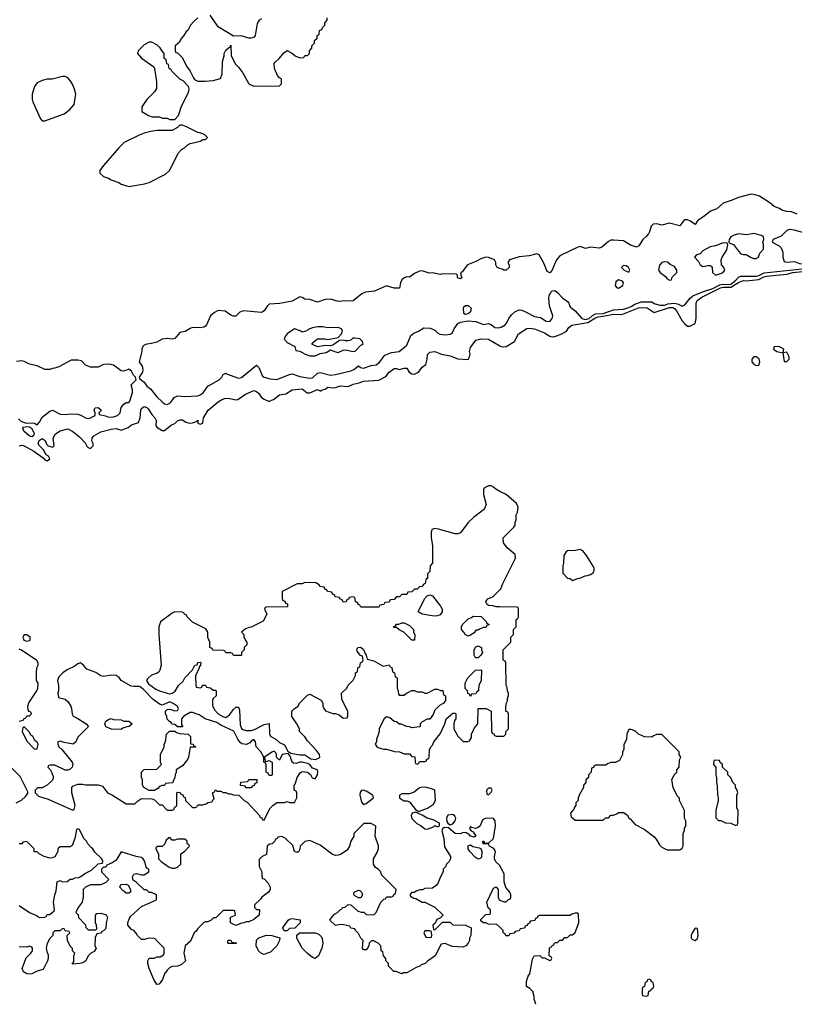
# Model space of a CAD drawing. Header units: inches. Extents: x 2701622 to 2964296, y 496201 to 720542.
# Tile 148 of 256: x 2796234 to 2802308, y 671370 to 679094. Entities that reach past the tile are written whole.
import ezdxf

# ---------------------------------------------------------------- set-up
doc = ezdxf.new("R2010")
doc.units = ezdxf.units.IN
doc.header["$MEASUREMENT"] = 0
doc.layers.add('C7697', color=7, linetype='Continuous')
doc.layers.add('C8607', color=7, linetype='Continuous')

msp = doc.modelspace()

# ---------------------------------------------------------------- linework, layer by layer
at = {"layer": 'C7697', "color": 4}
for points, elevation in [([(2797630, 679108), (2797599.6, 679080.4), (2797572, 679050), (2797552, 679010), (2797539.6, 679000.4), (2797522, 678970), (2797502, 678950), (2797483.6, 678916.4), (2797454, 678890), (2797454, 678850), (2797458, 678838), (2797470, 678834), (2797510, 678794), (2797542, 678730), (2797570.7, 678690.7), (2797596.9, 678636.9), (2797605.4, 678625.4), (2797630, 678611.3), (2797688.9, 678611.1), (2797750, 678618), (2797808.4, 678631.6), (2797822, 678670), (2797823.1, 678763.1), (2797838, 678810), (2797838, 678830), (2797850, 678854), (2797870, 678874), (2797882, 678878), (2797890, 678894), (2797892, 678810), (2797926.4, 678746.4), (2797950, 678722), (2797979.8, 678679.8), (2798030, 678592), (2798070, 678572), (2798270, 678574), (2798286, 678590), (2798286, 678630), (2798270, 678638), (2798256.5, 678656.5), (2798233.2, 678710), (2798229, 678750), (2798238, 678762), (2798270, 678791.3), (2798305.6, 678834.4), (2798330, 678851.3), (2798374, 678830), (2798394, 678810), (2798430, 678794), (2798462, 678798), (2798470, 678814), (2798490, 678814), (2798506, 678830), (2798506, 678850), (2798526, 678870), (2798526, 678890), (2798546, 678910), (2798546, 678930), (2798566, 678950), (2798566, 678970), (2798582, 678978), (2798586, 679010), (2798602, 679018), (2798607.3, 679032.7), (2798626, 679050), (2798626, 679070), (2798646, 679090), (2798646, 679110)], 8), ([(2798130, 679101.2), (2798110.6, 679089.4), (2798096.8, 679063.2), (2798081, 678970), (2798070, 678955.3), (2798050, 678948.7), (2798031.1, 678948.9), (2797970, 678968), (2797910, 678966), (2797790, 679038), (2797728.4, 679128.4)], 8), ([(2800000, 677142.8), (2799978, 677150), (2799968, 677170), (2799968, 677190), (2799958, 677210), (2799910, 677229.3), (2799888.4, 677231.6), (2799850, 677219.3), (2799810, 677196), (2799746, 677170), (2799703.6, 677116.4), (2799694, 677110), (2799694, 677090), (2799702, 677070), (2799690, 677062), (2799666, 677070), (2799666, 677090), (2799658, 677098), (2799550, 677101.2), (2799530, 677094), (2799470, 677109.2), (2799445.2, 677105.2), (2799390, 677124), (2799370, 677121.2), (2799330, 677104), (2799290, 677075.3), (2799270, 677076), (2799250, 677069.2), (2799230, 677052.7), (2799218.8, 677030), (2799211, 676989), (2799169.3, 676989.3), (2799110, 677005.2), (2799015.2, 676964.8), (2798944.5, 676955.5), (2798916.9, 676943.1), (2798850, 676889), (2798834.4, 676885.6), (2798790, 676889.5), (2798730, 676883.7), (2798670, 676902.7), (2798630, 676899), (2798570, 676879), (2798510, 676899), (2798470, 676902), (2798450, 676915.3), (2798430, 676919), (2798370, 676885.2), (2798273.2, 676866.8), (2798190, 676861.2), (2798176, 676850), (2798150.8, 676810), (2798130, 676797.2), (2797990, 676809.3), (2797960.7, 676799.3), (2797930, 676769.2), (2797910, 676769.2), (2797890, 676777.2), (2797846.3, 676806.3), (2797790, 676811.8), (2797762, 676798), (2797730.6, 676770), (2797698.4, 676701.6), (2797690, 676689), (2797678, 676682), (2797650, 676677.2), (2797590, 676679.3), (2797570, 676672.7), (2797532.5, 676647.5), (2797490, 676639), (2797450, 676594), (2797430, 676589), (2797390, 676593.2), (2797350, 676589), (2797310, 676564), (2797267.3, 676552.7), (2797230, 676549.2), (2797210, 676541.2), (2797198.8, 676530), (2797190.8, 676510), (2797190.7, 676490), (2797171, 676410), (2797195.2, 676375.2), (2797200.7, 676350), (2797197.3, 676330), (2797171.3, 676290), (2797176.9, 676276.9), (2797210.4, 676250.4), (2797230, 676218), (2797258.8, 676198.8), (2797310, 676134.8), (2797350, 676096), (2797370, 676081), (2797390, 676076), (2797410, 676086), (2797422.7, 676097.3), (2797444, 676130), (2797470, 676144), (2797530, 676138.8), (2797630, 676144.7), (2797650, 676151), (2797672.1, 676167.9), (2797710, 676218), (2797798, 676270), (2797818, 676290), (2797830, 676312), (2797850, 676322), (2797856, 676316), (2797950, 676281), (2797971.9, 676288.1), (2798090, 676382.8), (2798110, 676366), (2798138.8, 676298.8), (2798150, 676291), (2798196.8, 676276.8), (2798250, 676270.4), (2798350, 676310.8), (2798370, 676314.8), (2798430, 676294.8), (2798510, 676282), (2798530, 676285.5), (2798570, 676320.7), (2798590, 676325.5), (2798670, 676304.9), (2798710.7, 676310.7), (2798830, 676338.4), (2798854, 676350), (2798890, 676378), (2798905.5, 676365.5), (2798930, 676361.6), (2798990, 676381.6), (2799030, 676387.7), (2799058, 676410), (2799097.5, 676462.5), (2799150, 676483), (2799210, 676491.3), (2799270, 676541), (2799302.3, 676617.7), (2799325.1, 676634.9), (2799362, 676650), (2799402.7, 676677.3), (2799453.7, 676673.7), (2799490, 676658.8), (2799510, 676638.8), (2799528.1, 676628.1), (2799570, 676620.7), (2799610, 676626), (2799625.2, 676634.8), (2799641.2, 676670), (2799670, 676711.3), (2799690, 676721), (2799750, 676732), (2799810, 676727.3), (2799870, 676704), (2799910, 676710.7), (2799930, 676702.8), (2799960.4, 676680.4), (2799990, 676676.3), (2800000, 676679.1)], 8), ([(2796230, 675750.7), (2796250, 675755.5), (2796270, 675750.4), (2796344.9, 675710), (2796418, 675658), (2796430, 675642), (2796450, 675633.4), (2796469.3, 675650), (2796459.3, 675670), (2796441.1, 675681.1), (2796420.4, 675720.4), (2796390, 675752.3), (2796379.7, 675770), (2796385.9, 675794.1), (2796410, 675808), (2796434, 675794), (2796443.7, 675763.7), (2796456, 675750), (2796490, 675740.7), (2796497, 675743), (2796504, 675750), (2796495.1, 675810), (2796513.8, 675846.2), (2796550, 675867.7), (2796610, 675884.7), (2796650, 675862.8), (2796702, 675822), (2796750.9, 675770.9), (2796758, 675750), (2796770, 675738), (2796790, 675731.3), (2796808.7, 675750), (2796808.7, 675770), (2796799, 675790), (2796802, 675810), (2796815.3, 675830), (2796870, 675862), (2796950, 675882), (2796990, 675887.3), (2797030, 675874.8), (2797085.6, 675894.4), (2797110, 675916), (2797166.3, 675933.7), (2797179.6, 675970), (2797183.1, 676030), (2797190, 676044.9), (2797210, 676060.4), (2797230, 676052.7), (2797241.7, 676041.7), (2797270, 675998), (2797294.8, 675970), (2797302.8, 675950), (2797301, 675910), (2797310, 675898), (2797350, 675871.3), (2797370, 675871), (2797425.4, 675914.6), (2797450, 675926.8), (2797470, 675946), (2797490, 675956), (2797510, 675956), (2797536.8, 675936.8), (2797568.7, 675928.7), (2797590, 675930.8), (2797619, 675941), (2797632, 675952), (2797631.3, 675930), (2797650, 675922), (2797670, 675928.4), (2797675.3, 675970), (2797712.7, 676030), (2797790, 676097.3), (2797810, 676110.7), (2797838.6, 676121.4), (2797870, 676124), (2797930, 676110.8), (2797945.6, 676114.4), (2798003.9, 676156.1), (2798070, 676184.7), (2798090, 676178), (2798110, 676161), (2798131.3, 676130), (2798150, 676116), (2798190, 676098), (2798208, 676110), (2798225.2, 676114.8), (2798270, 676150.8), (2798320.2, 676159.8), (2798370, 676190.7), (2798450, 676198.8), (2798488, 676168), (2798510, 676167.7), (2798570, 676193.4), (2798590, 676182), (2798596.4, 676183.6), (2798606, 676190), (2798630, 676194.8), (2798650, 676210.4), (2798690, 676205.5), (2798710, 676208), (2798750, 676223), (2798810, 676215.5), (2798850, 676234.9), (2798894.9, 676245.1), (2798930, 676258.8), (2799050, 676267), (2799105.4, 676294.6), (2799132.3, 676330), (2799170, 676357.3), (2799190, 676357.3), (2799210, 676350.8), (2799250, 676361), (2799270, 676361), (2799287.3, 676330), (2799310, 676314.9), (2799330, 676312.7), (2799360.7, 676330), (2799390, 676367.3), (2799419, 676390), (2799429.3, 676430), (2799432.9, 676467.1), (2799450, 676486), (2799490, 676491), (2799542, 676470), (2799610, 676457.1), (2799670, 676434), (2799750, 676427.3), (2799761.2, 676450), (2799765.2, 676470), (2799761.2, 676490), (2799770, 676522), (2799810, 676581), (2799850.7, 676590.7), (2799910, 676586.8), (2800000, 676536.4)], 4), ([(2796223.2, 675963.2), (2796243.6, 675943.6), (2796284.7, 675930), (2796332.4, 675932.4), (2796348.9, 675928.9), (2796370, 675916), (2796390, 675938), (2796410, 675974.8), (2796470, 676022.8), (2796490, 676030.8), (2796550, 675998.8), (2796590, 675996.3), (2796630, 676002), (2796690, 675999.1), (2796712.8, 675992.8), (2796750, 675971), (2796770, 675966.8), (2796789.1, 675970.9), (2796826, 675990), (2796826, 676010), (2796818, 676030), (2796820.4, 676039.6), (2796826, 676050), (2796850, 676051), (2796874, 676030), (2796854, 676010), (2796858, 675998), (2796907.1, 675987.1), (2796930, 675976), (2796970, 675978.8), (2797002, 675990), (2797021.2, 676010), (2797029.4, 676050.6), (2797050, 676078), (2797070, 676091.3), (2797090, 676092), (2797097.2, 676102.8), (2797119, 676170), (2797119, 676190), (2797109, 676230), (2797148, 676270), (2797142, 676290), (2797126.6, 676306.6), (2797110, 676337.2), (2797090, 676352.7), (2797050, 676336), (2797030, 676339.3), (2796970, 676385.2), (2796932.5, 676392.5), (2796890, 676389), (2796850, 676369.3), (2796790, 676369), (2796750, 676384), (2796717.2, 676417.2), (2796690, 676424), (2796636.9, 676423.1), (2796542, 676370), (2796510, 676359.3), (2796490, 676359), (2796470, 676348.7), (2796431.1, 676348.9), (2796370, 676379), (2796310, 676392.7), (2796270, 676412.7), (2796250, 676417.2), (2796210, 676413.2)], 8), ([(2800000, 675394), (2799968, 675410), (2799950, 675428), (2799930, 675438), (2799910, 675438), (2799879.6, 675420.4), (2799872, 675410), (2799871, 675370), (2799891, 675290), (2799879.8, 675260.2), (2799871, 675249), (2799792, 675190), (2799750, 675148.7), (2799690, 675068.7), (2799670, 675062), (2799650, 675062), (2799518, 675098), (2799490, 675102), (2799466.4, 675093.6), (2799461, 675070), (2799461, 675030), (2799470.9, 674969.1), (2799472, 674830), (2799454, 674810), (2799450, 674766), (2799432.7, 674747.3), (2799432, 674710), (2799418, 674702), (2799414, 674670), (2799398, 674662), (2799392.7, 674647.3), (2799370, 674646), (2799350, 674626), (2799330, 674626), (2799310, 674606), (2799278, 674602), (2799270, 674586), (2799230, 674586), (2799212.7, 674567.3), (2799190, 674566), (2799170, 674546), (2799138, 674542), (2799130, 674526), (2799098, 674522), (2799090, 674506), (2799058, 674502), (2799050, 674486), (2798910, 674486), (2798902, 674502), (2798887.3, 674507.3), (2798882, 674522), (2798867.3, 674527.3), (2798862, 674562), (2798850, 674566), (2798818, 674562), (2798812.7, 674547.3), (2798798, 674542), (2798792.7, 674527.3), (2798770, 674526), (2798762, 674542), (2798747.3, 674547.3), (2798742, 674562), (2798707.3, 674567.3), (2798702, 674582), (2798687.3, 674587.3), (2798682, 674602), (2798647.3, 674607.3), (2798642, 674622), (2798627.3, 674627.3), (2798622, 674642), (2798587.3, 674647.3), (2798582, 674662), (2798556.4, 674676.4), (2798470, 674678), (2798450, 674668), (2798410, 674668), (2798292.7, 674607.3), (2798292.7, 674552.7), (2798298, 674538), (2798312, 674532), (2798318, 674518), (2798332.7, 674512.7), (2798332.7, 674487.3), (2798170, 674486), (2798158, 674482), (2798154, 674470), (2798172, 674430), (2798143.6, 674376.4), (2798050, 674328), (2798032.7, 674327.3), (2798003.6, 674316.4), (2797974, 674290), (2797992, 674272), (2797992.7, 674252.7), (2798003.6, 674223.6), (2798014, 674210), (2798014, 674190), (2797994, 674170), (2797994, 674150), (2797974, 674130), (2797974, 674110), (2797970, 674106), (2797910, 674106), (2797902, 674122), (2797890, 674126), (2797850, 674126), (2797842, 674142), (2797830, 674146), (2797747.3, 674147.3), (2797742, 674162), (2797726, 674170), (2797726, 674210), (2797708.4, 674248.4), (2797708, 674290), (2797694.6, 674314.6), (2797590, 674368), (2797546, 674410), (2797542, 674422), (2797526, 674430), (2797522, 674442), (2797507.3, 674447.3), (2797450, 674448), (2797430, 674438), (2797338, 674370), (2797326, 674330), (2797326, 674270), (2797342.8, 674030), (2797334, 673990), (2797324.5, 673975.5), (2797313, 673967), (2797268.5, 673951.5), (2797236.1, 673923.9), (2797227.7, 673910), (2797244.4, 673884.4), (2797302.6, 673842.6), (2797330, 673830.3), (2797390, 673810.6), (2797410, 673806.8), (2797429.3, 673810.7), (2797453.2, 673826.8), (2797478, 673870), (2797514.6, 673905.4), (2797528.9, 673931.1), (2797590, 673994), (2797608, 674030), (2797626, 674034), (2797630, 674052), (2797650, 674054), (2797654, 674050), (2797652, 674030), (2797642, 674018), (2797642, 674010), (2797612.7, 673947.3), (2797614, 673870), (2797618, 673858), (2797650, 673854), (2797662, 673858), (2797667.3, 673872.7), (2797690, 673874), (2797698, 673858), (2797730, 673854), (2797750, 673834), (2797770, 673834), (2797774, 673830), (2797774, 673790), (2797751.6, 673768.4), (2797745.4, 673754.6), (2797745.4, 673714.6), (2797761.4, 673681.4), (2797791.3, 673650), (2797827.1, 673627.1), (2797850, 673621), (2797880.2, 673639.8), (2797910, 673682), (2797930, 673702), (2797950, 673702), (2797956.8, 673676.8), (2797963.4, 673563.4), (2797973.7, 673533.7), (2797984.9, 673524.9), (2798010, 673518), (2798050, 673517.3), (2798075.1, 673524.9), (2798150, 673564.7), (2798190, 673574), (2798192, 673490), (2798202, 673470), (2798242, 673450), (2798270, 673424.7), (2798310, 673406), (2798336.8, 673356.8), (2798360.5, 673340.5), (2798430, 673326.8), (2798470, 673326), (2798516.3, 673296.3), (2798550, 673290.7), (2798579, 673301), (2798588, 673310), (2798584, 673330), (2798562, 673362), (2798490, 673438), (2798469.1, 673469.1), (2798428, 673510), (2798428, 673530), (2798408, 673570), (2798369, 673629), (2798368, 673670), (2798388.9, 673691.1), (2798414.6, 673705.4), (2798430, 673734), (2798490, 673794), (2798510, 673802), (2798596.9, 673756.9), (2798611.3, 673731.3), (2798611.3, 673710), (2798618, 673690), (2798631.1, 673671.1), (2798690, 673651.3), (2798710, 673651.3), (2798739.6, 673639.6), (2798770, 673614), (2798802, 673618), (2798807.3, 673632.7), (2798808, 673670), (2798760.4, 673760.4), (2798758, 673810), (2798798, 673850), (2798810, 673874), (2798850, 673914), (2798866, 673950), (2798866, 673970), (2798882, 673978), (2798886, 674010), (2798902, 674018), (2798906, 674050), (2798922, 674058), (2798926, 674070), (2798922, 674102), (2798907.3, 674107.3), (2798880.4, 674140.4), (2798878, 674150), (2798886, 674170), (2798910, 674172), (2798930, 674154), (2798942, 674122), (2798952, 674110), (2798958, 674078), (2799010, 674064.7), (2799083.6, 674023.6), (2799130, 674034), (2799138, 674018), (2799152.7, 674012.7), (2799158, 673978), (2799174, 673970), (2799178, 673938), (2799194, 673930), (2799194, 673850), (2799202, 673830), (2799203.6, 673803.6), (2799210, 673794), (2799250, 673794), (2799268.4, 673811.6), (2799310, 673832), (2799330, 673832), (2799350, 673822), (2799390, 673822), (2799410, 673812), (2799430, 673812), (2799490, 673842), (2799510, 673842), (2799532.7, 673832.7), (2799551.6, 673831.6), (2799558, 673798), (2799574, 673790), (2799574, 673750), (2799554, 673730), (2799525.4, 673714.6), (2799490, 673678), (2799475.3, 673644.7), (2799450, 673608), (2799430, 673608), (2799390, 673586), (2799374, 673570), (2799374, 673550), (2799370, 673546), (2799310, 673538), (2799290, 673548), (2799268.4, 673548.4), (2799227.3, 673567.3), (2799210, 673568), (2799190, 673586), (2799170, 673588), (2799136.4, 673616.4), (2799110, 673626), (2799090, 673606), (2799052, 673530), (2799052, 673510), (2799043.6, 673476.4), (2799032, 673450), (2799031.6, 673428.4), (2799022, 673410), (2799034, 673390), (2799050, 673382), (2799090, 673372), (2799110, 673372), (2799172.7, 673352.7), (2799211.6, 673351.6), (2799250, 673334), (2799290, 673334), (2799310, 673314), (2799332.7, 673312.7), (2799334, 673270), (2799338, 673258), (2799350, 673254), (2799362, 673258), (2799370, 673274), (2799410, 673274), (2799422, 673278), (2799427.3, 673292.7), (2799442, 673298), (2799446, 673310), (2799447.3, 673367.3), (2799458, 673390), (2799470, 673402), (2799482, 673430), (2799530, 673492), (2799568.7, 673570), (2799578, 673610), (2799630, 673654), (2799650, 673654), (2799654, 673650), (2799654, 673610), (2799643.6, 673596.4), (2799638, 673570), (2799638, 673530), (2799670, 673474), (2799712.7, 673432.7), (2799747.3, 673432.7), (2799762, 673438), (2799776.4, 673463.6), (2799778, 673490), (2799800.4, 673539.6), (2799826, 673570), (2799828.4, 673691.6), (2799891.1, 673691.1), (2799932, 673670), (2799934, 673510), (2799938, 673498), (2799952, 673492), (2799958, 673478), (2799970, 673474), (2800000, 673474)], 4), ([(2800000, 674488.2), (2799970, 674488.7), (2799943.6, 674496.4), (2799910, 674498), (2799898, 674510), (2799888, 674530), (2799906, 674550), (2799946, 674570), (2800000, 674622.3)], 4), ([(2796230, 673592), (2796262, 673598), (2796266, 673610), (2796282, 673618), (2796290, 673634), (2796310, 673634), (2796326, 673650), (2796322, 673662), (2796307.3, 673667.3), (2796300.4, 673680.4), (2796298, 673710), (2796305.6, 673734.4), (2796368, 673830), (2796375.3, 673850), (2796378, 673890), (2796366, 673910), (2796366, 673970), (2796368, 674010), (2796378, 674030), (2796378, 674050), (2796368.4, 674068.4), (2796248.9, 674148.9), (2796230, 674155.3)], 4), ([(2796206, 672950), (2796248.4, 672971.6), (2796280.4, 672999.6), (2796296.4, 673023.6), (2796296.4, 673036.4), (2796238, 673158), (2796170, 673226)], 4), ([(2800000, 672455.5), (2799998.3, 672458.3), (2799968.2, 672488.2), (2799957.4, 672510), (2799956.3, 672530), (2799965.2, 672570), (2799960.2, 672580.2), (2799952, 672592), (2799918, 672610), (2799910, 672626), (2799868.7, 672628.7), (2799867.3, 672632.7), (2799866, 672650), (2799870, 672651), (2799878, 672638), (2799910, 672634), (2799949, 672670), (2799966, 672770), (2799962, 672810), (2799948.7, 672828.7), (2799890, 672829), (2799863.5, 672816.5), (2799846, 672770), (2799830, 672757.2), (2799808.4, 672748.4), (2799778, 672758), (2799770, 672766), (2799763.6, 672756.4), (2799763.6, 672743.6), (2799774, 672730), (2799790, 672722), (2799810.8, 672690), (2799798, 672682), (2799770, 672688.7), (2799760.4, 672700.4), (2799735.3, 672715.3), (2799710, 672719), (2799690, 672707), (2799650, 672709.4), (2799595.3, 672755.3), (2799562, 672758), (2799550, 672746), (2799544.7, 672730), (2799560.7, 672670), (2799564.5, 672604.5), (2799612, 672530), (2799612, 672510), (2799602, 672490), (2799582, 672470), (2799572.7, 672447.3), (2799554, 672430), (2799554, 672410), (2799530, 672366), (2799516, 672324), (2799498.8, 672301.2), (2799470, 672282), (2799410, 672278), (2799391.6, 672268.4), (2799372.7, 672267.3), (2799343.6, 672256.4), (2799330, 672246), (2799310, 672246), (2799294, 672230), (2799298, 672218), (2799323.6, 672203.6), (2799339.6, 672199.6), (2799390, 672172), (2799410, 672172), (2799490, 672132), (2799554, 672070), (2799532.7, 672047.3), (2799505.4, 672034.6), (2799492.7, 672007.3), (2799474, 671990), (2799478, 671958), (2799490, 671954), (2799550, 672014), (2799610, 672014), (2799630, 671994), (2799730, 671992), (2799774, 671970), (2799772, 671910), (2799762, 671890), (2799762, 671870), (2799752, 671850), (2799732, 671830), (2799710, 671819), (2799624.7, 671824.7), (2799570, 671846), (2799538, 671842), (2799491.3, 671750), (2799431.6, 671708.4), (2799414, 671690), (2799381, 671679), (2799370.9, 671669.1), (2799342, 671658), (2799270, 671618), (2799243.6, 671616.4), (2799230, 671608), (2799187.3, 671627.3), (2799168.4, 671628.4), (2799126, 671670), (2799126, 671690), (2799106, 671710), (2799106, 671730), (2799086, 671750), (2799082, 671782), (2799068.4, 671788.4), (2799066, 671830), (2799046, 671850), (2799010, 671868), (2798992.7, 671867.3), (2798974, 671850), (2798972, 671830), (2798962, 671810), (2798950, 671798), (2798930, 671798), (2798922, 671810), (2798928, 671870), (2798909.1, 671889.1), (2798890, 671926), (2798866, 671950), (2798862, 671962), (2798830, 671968), (2798822, 671982), (2798774.6, 671994.6), (2798750, 671995.3), (2798710, 671988), (2798666, 672030), (2798683.1, 672056.9), (2798703.1, 672076.9), (2798726, 672090), (2798750, 672114), (2798762, 672118), (2798766, 672130), (2798787.3, 672132.7), (2798810, 672152), (2798831.6, 672151.6), (2798883.6, 672103.6), (2798912.7, 672092.7), (2798931.6, 672091.6), (2798950, 672074), (2799010, 672072), (2799028, 672090), (2799066, 672170), (2799090, 672194), (2799102, 672198), (2799110, 672214), (2799150, 672214), (2799162, 672218), (2799167.3, 672232.7), (2799182, 672238), (2799186, 672270), (2799070, 672386), (2799066, 672410), (2799046, 672430), (2799023.1, 672443.1), (2799008, 672470), (2799008.4, 672511.6), (2799038, 672562), (2799048, 672590), (2799047.3, 672612.7), (2799022, 672690), (2799027.3, 672767.3), (2798990, 672788), (2798932.7, 672787.3), (2798854, 672710), (2798854, 672690), (2798831.1, 672648.9), (2798821, 672610), (2798802, 672578), (2798750, 672544), (2798730, 672539), (2798710, 672537.2), (2798685.6, 672545.6), (2798590, 672618), (2798510, 672654), (2798470, 672648), (2798432, 672610), (2798431.3, 672590), (2798422, 672570), (2798410, 672562), (2798403.1, 672563.1), (2798389.1, 672569.1), (2798374.6, 672614.6), (2798314.6, 672674.6), (2798290, 672686), (2798258, 672682), (2798254, 672670), (2798238, 672662), (2798234, 672650), (2798214, 672630), (2798192.7, 672627.3), (2798174, 672610), (2798170, 672546), (2798134, 672530), (2798112.7, 672507.3), (2798112, 672450), (2798132, 672410), (2798132.7, 672372.7), (2798138, 672358), (2798150, 672354), (2798181.4, 672321.4), (2798199.1, 672290), (2798197.3, 672270), (2798186, 672250), (2798132, 672210), (2798123.6, 672196.4), (2798074, 672150), (2798074, 672130), (2798090, 672114), (2798110, 672114), (2798114, 672110), (2798111.1, 672068.9), (2798070, 672035.3), (2798030, 672018), (2798010, 672018), (2797991.6, 672008.4), (2797972.7, 672007.3), (2797930, 671988), (2797886, 672010), (2797887.3, 672052.7), (2797926, 672070), (2797922, 672102), (2797910, 672106), (2797830, 672106), (2797771.6, 672048.4), (2797752.7, 672047.3), (2797734, 672030), (2797710, 672018), (2797690, 672018), (2797674, 672010), (2797630, 671966), (2797616.9, 671943.1), (2797602, 671930), (2797573.4, 671866.6), (2797531.3, 671830), (2797522, 671770), (2797534, 671710), (2797499.6, 671680.4), (2797470, 671668), (2797432.7, 671667.3), (2797410, 671658), (2797390, 671638), (2797370, 671608), (2797354.8, 671565.2), (2797327.3, 671527.3), (2797310, 671526), (2797284.5, 671564.5), (2797249.2, 671650), (2797239, 671690), (2797239, 671710), (2797250, 671732), (2797290, 671732), (2797310, 671742), (2797336.4, 671743.6), (2797362, 671758), (2797366, 671770), (2797366, 671810), (2797306, 671870), (2797302, 671882), (2797287.3, 671887.3), (2797250, 671888), (2797210, 671878), (2797190, 671878), (2797158, 671910), (2797148.4, 671928.4), (2797128.4, 671948.4), (2797110, 671958), (2797082, 671990), (2797082, 672010), (2797093.6, 672046.4), (2797102, 672058), (2797190, 672138), (2797306, 672190), (2797306, 672230), (2797267.3, 672247.3), (2797248.4, 672248.4), (2797227.3, 672267.3), (2797210, 672268), (2797148.4, 672328.4), (2797124, 672344), (2797118, 672370), (2797129.1, 672390.9), (2797150, 672396), (2797190, 672384.7), (2797210, 672386), (2797246, 672410), (2797246, 672430), (2797230, 672438), (2797225.6, 672445.6), (2797214, 672490), (2797202, 672510), (2797190, 672522), (2797146, 672530), (2797030, 672566), (2796990, 672502), (2796959.8, 672480.2), (2796918, 672462), (2796910, 672446), (2796890, 672446), (2796874, 672430), (2796874, 672410), (2796932, 672350), (2796910, 672326), (2796870, 672308), (2796790, 672308), (2796750, 672288), (2796732, 672270), (2796731.3, 672210), (2796724.7, 672170), (2796692, 672130), (2796674, 672090), (2796691.6, 672071.6), (2796694, 672050), (2796750, 671994), (2796752.7, 671972.7), (2796770, 671954), (2796830, 671954), (2796838, 671962), (2796835.3, 671990), (2796828, 672010), (2796828.7, 672070), (2796838, 672082), (2796870, 672084.7), (2796911, 672071), (2796922, 672050), (2796912, 672010), (2796910, 671966), (2796890, 671946), (2796878, 671942), (2796871.6, 671928.4), (2796838, 671922), (2796824.7, 671895.3), (2796822, 671830), (2796834, 671810), (2796816.9, 671783.1), (2796790, 671768), (2796772, 671750), (2796751.3, 671710), (2796730, 671695.3), (2796708.9, 671688.9), (2796646, 671686), (2796658, 671702), (2796658, 671750), (2796666, 671770), (2796648.4, 671788.4), (2796647.3, 671807.3), (2796630, 671826), (2796608, 671870), (2796606, 671910), (2796626, 671930), (2796622, 671942), (2796590, 671946), (2796582, 671962), (2796570, 671966), (2796550, 671946), (2796510, 671946), (2796494, 671930), (2796494, 671910), (2796470, 671886), (2796450, 671846), (2796442, 671810), (2796445.4, 671785.4), (2796456.9, 671756.9), (2796458, 671730), (2796452, 671710), (2796416.9, 671643.1), (2796370, 671628.7), (2796330, 671608.7), (2796310, 671605.2), (2796290, 671609.3), (2796263.7, 671623.7), (2796253.2, 671650), (2796285.6, 671734.4), (2796322, 671770), (2796335.3, 671790), (2796335.3, 671810), (2796330, 671818), (2796310, 671826), (2796290, 671818), (2796230, 671822)], 4), ([(2796230, 672144.7), (2796310, 672091), (2796366.8, 672066.8), (2796390, 672052), (2796430, 672054), (2796442, 672058), (2796450, 672074), (2796470, 672074), (2796490, 672094), (2796502, 672098), (2796506, 672110), (2796498, 672170), (2796508.7, 672230), (2796520.4, 672259.6), (2796528.9, 672331.1), (2796550, 672342), (2796570, 672332), (2796607.3, 672332.7), (2796628.4, 672351.6), (2796647.3, 672352.7), (2796670, 672362), (2796696.4, 672363.6), (2796730, 672382), (2796744.7, 672395.3), (2796798, 672422), (2796850, 672472), (2796882, 672478), (2796886, 672490), (2796878, 672510), (2796823.1, 672563.1), (2796808.4, 672588.4), (2796796.4, 672596.4), (2796768, 672630), (2796758, 672650), (2796738, 672670), (2796702, 672742), (2796690, 672746), (2796678, 672742), (2796666, 672670), (2796644.7, 672615.3), (2796630, 672606), (2796550, 672606), (2796534, 672590), (2796532, 672570), (2796510, 672528), (2796490, 672518), (2796470, 672515.3), (2796426, 672530), (2796386, 672550), (2796370, 672566), (2796350, 672566), (2796346, 672570), (2796346, 672590), (2796290, 672646), (2796258, 672642), (2796251.6, 672628.4), (2796228.4, 672628.4)], 4), ([(2800000, 671974.3), (2799976.4, 671996.4), (2799910, 671998), (2799890, 672008), (2799868.4, 672008.4), (2799850, 672026), (2799850, 672034), (2799890, 672074), (2799922, 672078), (2799926, 672090), (2799926, 672110), (2799908, 672128), (2799898, 672170), (2799950, 672282), (2799970, 672291.3), (2799984.7, 672270), (2799984.7, 672210), (2799994, 672190), (2800000, 672187.3)], 4)]:
    msp.add_lwpolyline(points, dxfattribs=dict(at, elevation=elevation))
for points, elevation in [([(2797270, 678918), (2797250, 678918), (2797210, 678898), (2797162, 678850), (2797158, 678830), (2797190, 678791.3), (2797285.4, 678725.4), (2797291.3, 678710), (2797305.4, 678605.4), (2797305.4, 678554.6), (2797290.7, 678529.3), (2797230, 678468), (2797192, 678410), (2797192.7, 678372.7), (2797243.6, 678343.6), (2797272.7, 678332.7), (2797330, 678332), (2797350, 678322), (2797390, 678322), (2797410, 678312), (2797450, 678312), (2797478, 678342), (2797503.2, 678416.8), (2797556.5, 678523.5), (2797562, 678550), (2797558, 678570), (2797514.6, 678614.6), (2797490, 678628), (2797466, 678650), (2797426, 678690), (2797422, 678702), (2797406, 678710), (2797402, 678742), (2797387.3, 678747.3), (2797382, 678782), (2797366, 678790), (2797366, 678830), (2797350, 678846), (2797334.6, 678874.6), (2797310, 678898)], 8), ([(2796590, 678648), (2796570, 678648), (2796488.4, 678628.4), (2796450, 678628), (2796410, 678618), (2796370, 678598), (2796351.1, 678568.9), (2796331.1, 678508.9), (2796331, 678470), (2796336, 678450), (2796396.9, 678316.9), (2796410, 678302), (2796430, 678302), (2796583.1, 678356.9), (2796628, 678390), (2796662, 678430), (2796674, 678510), (2796664, 678550), (2796649.1, 678589.1), (2796630, 678618), (2796610, 678638)], 8), ([(2797490, 678268), (2797470.9, 678249.1), (2797430, 678225.2), (2797310, 678224), (2797262, 678218), (2797210, 678204), (2797170.9, 678189.1), (2797052, 678130), (2797011.3, 678090), (2796891.3, 677950), (2796862, 677910), (2796862, 677890), (2796890, 677864.7), (2796930, 677851.3), (2796950, 677838), (2797010, 677818), (2797030, 677804.7), (2797090, 677786), (2797213.6, 677806.4), (2797250, 677818), (2797378, 677882), (2797408, 677910), (2797478, 678050), (2797503.1, 678076.9), (2797526, 678090), (2797546, 678110), (2797570, 678122), (2797650, 678142), (2797670, 678154), (2797690, 678154), (2797706, 678170), (2797686, 678190), (2797670, 678198), (2797647.3, 678207.3), (2797630, 678208), (2797536.4, 678256.4), (2797507.3, 678267.3)], 8), ([(2799730, 676782), (2799718, 676790), (2799715.3, 676830), (2799718, 676842), (2799728.7, 676851.3), (2799750, 676851), (2799774.8, 676830), (2799770, 676802), (2799750, 676786)], 8), ([(2798610, 676685.2), (2798570, 676684), (2798530, 676677.2), (2798496.9, 676663.1), (2798486, 676654), (2798450, 676642), (2798432.9, 676652.9), (2798390, 676668), (2798331, 676630), (2798314.8, 676610), (2798307.5, 676587.5), (2798330, 676561), (2798392, 676530), (2798398, 676498), (2798430, 676494), (2798472, 676470), (2798510, 676457.3), (2798550, 676456), (2798570, 676466), (2798590, 676476), (2798635.9, 676484.1), (2798670, 676504.7), (2798702, 676490), (2798730, 676484), (2798770, 676502), (2798790, 676505.5), (2798850, 676490.8), (2798865.2, 676494.8), (2798910, 676542), (2798926, 676550), (2798922, 676570), (2798902, 676590), (2798863, 676597), (2798845.5, 676594.5), (2798830, 676579), (2798810, 676574), (2798790, 676574), (2798770, 676581.2), (2798742, 676578), (2798690, 676542), (2798670, 676535.3), (2798630, 676537.2), (2798570, 676529), (2798526, 676550), (2798542, 676570), (2798570, 676591), (2798630.6, 676590.6), (2798650, 676584.7), (2798730, 676602), (2798758, 676630), (2798766, 676650), (2798758, 676670), (2798730, 676679), (2798650, 676676)], 12), ([(2796330, 675821.1), (2796308.5, 675828.5), (2796266.5, 675866.5), (2796257.7, 675890), (2796263.3, 675896.7), (2796290, 675902.5), (2796310, 675899.8), (2796327.6, 675890), (2796346.2, 675850), (2796341.3, 675830)], 4), ([(2799490, 674414.5), (2799450, 674419.5), (2799389.4, 674429.4), (2799358, 674450), (2799408.4, 674551.6), (2799430, 674574), (2799450, 674582), (2799470, 674574), (2799533.4, 674493.4), (2799546.8, 674470), (2799547.3, 674450), (2799530, 674426), (2799510, 674417)], 4), ([(2799750, 674258), (2799728, 674270), (2799718, 674290), (2799698, 674310), (2799698, 674330), (2799706, 674350), (2799750, 674394), (2799776.4, 674403.6), (2799790, 674414), (2799852.7, 674412.7), (2799892.7, 674372.7), (2799898, 674358), (2799912.7, 674352.7), (2799912.7, 674347.3), (2799898, 674342), (2799890, 674326), (2799870, 674326), (2799843.6, 674316.4), (2799830, 674306), (2799810, 674306), (2799796.9, 674283.1), (2799770, 674266)], 4), ([(2799310, 674226), (2799246, 674290), (2799208.4, 674308.4), (2799190, 674326), (2799170, 674326), (2799166, 674330), (2799182, 674338), (2799190, 674352), (2799207.3, 674352.7), (2799230, 674362), (2799250, 674362), (2799290, 674342), (2799322, 674310), (2799322, 674290), (2799332, 674270), (2799330, 674226)], 4), ([(2796290, 674268), (2796270, 674268), (2796258, 674250), (2796265.4, 674225.4), (2796290, 674218), (2796310, 674224.7), (2796315.3, 674230), (2796315.3, 674250)], 4), ([(2799807.3, 674087.3), (2799798, 674110), (2799798, 674150), (2799810, 674174), (2799830, 674182), (2799854, 674170), (2799854, 674150), (2799862, 674130), (2799851.1, 674108.9), (2799830, 674088)], 4), ([(2796710, 674048.7), (2796690, 674042), (2796659.8, 674020.2), (2796606.4, 673993.6), (2796572, 673970), (2796542, 673938), (2796531.3, 673910), (2796538, 673870), (2796538, 673830), (2796532, 673810), (2796538, 673778), (2796590, 673764.7), (2796610, 673744.7), (2796634, 673710), (2796640.7, 673690), (2796645.4, 673645.4), (2796652, 673630), (2796690, 673611.3), (2796754, 673570), (2796774, 673550), (2796690, 673466), (2796674, 673430), (2796654, 673410), (2796583.1, 673423.1), (2796550, 673435.3), (2796534, 673430), (2796532, 673410), (2796542, 673390), (2796566.4, 673366.4), (2796646, 673270), (2796651, 673250), (2796644.7, 673230), (2796630, 673215.3), (2796610, 673208), (2796590, 673208), (2796510, 673246), (2796470, 673246), (2796458, 673242), (2796454, 673230), (2796472, 673212), (2796485.4, 673185.4), (2796496.9, 673156.9), (2796496.9, 673143.1), (2796491.1, 673128.9), (2796450, 673088), (2796411.1, 673068.9), (2796372.7, 673067.3), (2796354, 673050), (2796354, 673030), (2796382, 673002), (2796458, 672978), (2796650, 672894), (2796662, 672898), (2796668, 672930), (2796642, 673030), (2796642, 673070), (2796650, 673082), (2796690, 673098), (2796730, 673098), (2796750, 673092), (2796850, 673092), (2796882, 673082), (2796922, 673030), (2796962, 673010), (2797070, 672942), (2797136.4, 672943.6), (2797156.4, 672963.6), (2797190, 672984.7), (2797270, 672982), (2797290, 672974), (2797330, 672934), (2797350, 672934), (2797390, 672894), (2797430, 672894), (2797442, 672898), (2797447.3, 672912.7), (2797466, 672930), (2797466, 673030), (2797470, 673034), (2797492.7, 673032.7), (2797498, 673018), (2797512.7, 673012.7), (2797518, 672998), (2797532.7, 672992.7), (2797534, 672970), (2797590, 672914), (2797610, 672914), (2797622, 672918), (2797630, 672934), (2797670, 672934), (2797696.4, 672943.6), (2797710, 672954), (2797742, 672958), (2797746, 672970), (2797758, 672982), (2797746, 673030), (2797762, 673038), (2797770, 673051.3), (2797782, 673042), (2797810, 673042), (2797830, 673032), (2797851.1, 673031.1), (2797870, 673022), (2797890, 673022), (2797910, 673012), (2797951.6, 673011.6), (2797994, 672970), (2798016.9, 672956.9), (2798114, 672850), (2798118, 672838), (2798132.7, 672832.7), (2798138, 672818), (2798150, 672814), (2798194.6, 672905.4), (2798218, 672930), (2798250, 672952), (2798310, 672954), (2798330, 672962), (2798350, 672954), (2798390, 672954), (2798406, 672990), (2798406, 673030), (2798402, 673042), (2798386, 673050), (2798387.3, 673087.3), (2798396.4, 673103.6), (2798409, 673150), (2798433.6, 673186.4), (2798450, 673196), (2798490.7, 673190.7), (2798514, 673174), (2798527.7, 673147.7), (2798550, 673138), (2798569.2, 673170), (2798572.5, 673192.5), (2798568.9, 673208.9), (2798530, 673222), (2798508.7, 673250), (2798490, 673259.3), (2798450, 673269), (2798430, 673268.7), (2798402, 673258), (2798381.5, 673261.5), (2798369.2, 673270), (2798355.5, 673315.5), (2798338, 673338), (2798291.1, 673328.9), (2798270, 673286), (2798248, 673308), (2798248.7, 673330), (2798243.1, 673343.1), (2798230, 673355.3), (2798210, 673348.7), (2798154, 673310), (2798158, 673278), (2798170, 673274), (2798190, 673282), (2798214, 673270), (2798214, 673170), (2798210, 673166), (2798190, 673166), (2798182, 673182), (2798166, 673190), (2798166, 673250), (2798162, 673262), (2798148.4, 673268.4), (2798148, 673310), (2798125.2, 673350), (2798089.2, 673390), (2798082, 673430), (2798070, 673448), (2798050, 673435.3), (2798039.5, 673420.5), (2798012.3, 673407.7), (2797974.5, 673414.5), (2797962.6, 673422.6), (2797944, 673450), (2797913.6, 673513.6), (2797810, 673560.9), (2797780.1, 673580.1), (2797688, 673610), (2797640.2, 673640.2), (2797590, 673659), (2797570, 673659), (2797522, 673630), (2797502, 673610), (2797502, 673562), (2797511.3, 673551.3), (2797510, 673546), (2797470, 673546), (2797450, 673566), (2797427.3, 673567.3), (2797422, 673582), (2797407.3, 673587.3), (2797390, 673606), (2797388, 673630), (2797378, 673650), (2797378, 673670), (2797390, 673682), (2797410, 673684.7), (2797450, 673672), (2797470, 673674), (2797478, 673690), (2797468, 673710), (2797438, 673730), (2797410, 673744), (2797350, 673717.2), (2797330, 673725.2), (2797280.1, 673760.1), (2797202.7, 673842.7), (2797179.7, 673859.8), (2797170, 673864.2), (2797130, 673862.4), (2797106.9, 673866.9), (2797030, 673909.5), (2797013, 673933), (2796990, 673949.6), (2796950, 673951.6), (2796890, 673940.7), (2796870, 673946.6), (2796831.9, 673971.9), (2796759, 673999), (2796735.3, 674030)], 4), ([(2799770, 673786), (2799762, 673802), (2799747.3, 673807.3), (2799746, 673830), (2799728.4, 673848.4), (2799726, 673890), (2799748, 673930), (2799808.9, 673991.1), (2799850, 673994), (2799854, 673990), (2799852, 673910), (2799834, 673870), (2799831.6, 673828.4), (2799818, 673822), (2799810, 673806), (2799778, 673802)], 4), ([(2797050, 673592), (2797090, 673592), (2797112.7, 673572.7), (2797112.7, 673567.3), (2797091.6, 673548.4), (2797072.7, 673547.3), (2797043.6, 673536.4), (2797030, 673526), (2796952.7, 673527.3), (2796910, 673548), (2796902, 673570), (2796908.7, 673590), (2796930, 673604.7), (2796950, 673611), (2796970, 673604.7), (2797030, 673602)], 4), ([(2796270, 673546), (2796258, 673542), (2796254, 673510), (2796290, 673434), (2796350, 673372), (2796370, 673374), (2796378, 673410), (2796370, 673426), (2796356.4, 673436.4), (2796338, 673470), (2796322, 673482), (2796310, 673506)], 4), ([(2797290, 673046), (2797248.4, 673048.4), (2797208, 673070), (2797198, 673090), (2797198, 673130), (2797188, 673150), (2797188.4, 673191.6), (2797210, 673212), (2797310, 673214), (2797346, 673250), (2797338, 673270), (2797338, 673330), (2797368, 673390), (2797368, 673410), (2797378, 673430), (2797386, 673490), (2797407.3, 673512.7), (2797450, 673514), (2797463.6, 673503.6), (2797490, 673494), (2797554, 673490), (2797572, 673470), (2797574, 673414), (2797594, 673410), (2797598, 673398), (2797610, 673394), (2797612.7, 673387.3), (2797570, 673386), (2797558.8, 673310), (2797551, 673290), (2797510, 673242), (2797462, 673210), (2797462, 673190), (2797452, 673170), (2797451.6, 673148.4), (2797432.7, 673107.3), (2797378, 673102), (2797370, 673086), (2797350, 673086), (2797330, 673078), (2797318, 673062)], 4), ([(2798010, 673068), (2798002, 673082), (2797970, 673086), (2797966, 673090), (2797967.3, 673112.7), (2798022, 673118), (2798030, 673134), (2798092.7, 673132.7), (2798092.7, 673107.3), (2798078, 673102), (2798072.7, 673087.3), (2798058, 673082), (2798050, 673068)], 4), ([(2798930, 673049.4), (2798913.7, 673046.3), (2798904.9, 673035.1), (2798901.6, 673010), (2798914.8, 672954.8), (2798930, 672938), (2798950, 672946), (2799008, 672990), (2799002, 673010), (2798950, 673042)], 4), ([(2799390, 673074), (2799370, 673068), (2799326.4, 673033.6), (2799290, 673022), (2799230, 673022), (2799212, 673010), (2799211.3, 672990), (2799221.4, 672981.4), (2799247.5, 672967.5), (2799270, 672966), (2799290, 672958), (2799337.3, 672897.3), (2799363.6, 672883.6), (2799370, 672884.7), (2799432, 672908), (2799479.5, 672940.5), (2799494, 672970), (2799488, 673050), (2799470, 673059), (2799426, 673070)], 4), ([(2799930, 673066), (2799910, 673066), (2799894, 673050), (2799898, 673018), (2799910, 673014), (2799930, 673034), (2799938, 673050)], 4), ([(2799336.4, 672876.4), (2799311, 672869), (2799302.8, 672850), (2799308, 672828), (2799348.2, 672788.2), (2799381, 672770), (2799410, 672746.8), (2799430, 672742.8), (2799478, 672762), (2799490, 672772), (2799510, 672762), (2799526, 672770), (2799526, 672790), (2799476.5, 672816.5), (2799430, 672829), (2799390, 672854)], 4), ([(2799630, 672859), (2799590, 672854), (2799580.7, 672830), (2799583.5, 672803.5), (2799590, 672792), (2799610, 672778), (2799630, 672786), (2799649.3, 672810), (2799654, 672830), (2799646, 672846)], 4), ([(2797410, 672678), (2797403.6, 672676.4), (2797382, 672658), (2797370.9, 672629.1), (2797351.1, 672608.9), (2797312.7, 672607.3), (2797302, 672598), (2797302, 672590), (2797322, 672550), (2797322, 672510), (2797342, 672490), (2797407.1, 672447.1), (2797430, 672438), (2797450, 672438), (2797470, 672446), (2797498, 672470), (2797498, 672550), (2797526, 672570), (2797566, 672610), (2797562, 672622), (2797546, 672630), (2797546, 672650), (2797530, 672666), (2797470, 672666), (2797450, 672658), (2797430, 672658)], 4), ([(2799830, 672508), (2799805.2, 672525.2), (2799764, 672570), (2799749.5, 672589.5), (2799750, 672612), (2799770, 672621), (2799787.7, 672607.7), (2799838, 672598), (2799851.3, 672591.3), (2799858.8, 672570), (2799854.4, 672525.6), (2799845.4, 672514.6)], 4), ([(2797070, 672242), (2797042, 672262), (2797018, 672290), (2797026, 672310), (2797068.4, 672311.6), (2797083.6, 672303.6), (2797102, 672270), (2797102, 672250), (2797090, 672242)], 4), ([(2798890, 672206), (2798862, 672222), (2798855.3, 672230), (2798858, 672250), (2798890, 672264.7), (2798902, 672262), (2798914, 672250), (2798922, 672230), (2798910, 672206)], 4), ([(2798330, 671946), (2798307.3, 671947.3), (2798298, 671970), (2798338, 672030), (2798350, 672038), (2798370, 672042), (2798432.7, 672032.7), (2798434, 672010), (2798392.7, 671967.3), (2798350, 671966)], 4), ([(2798550, 671728.7), (2798530, 671738), (2798488, 671770), (2798448, 671810), (2798406, 671890), (2798407.3, 671912.7), (2798428, 671932), (2798551.1, 671931.1), (2798579.8, 671919.8), (2798599.8, 671899.8), (2798606, 671886), (2798610.6, 671850.6), (2798604, 671810), (2798576, 671750)], 4), ([(2799450, 671946), (2799410, 671946), (2799402, 671930), (2799418, 671898), (2799450, 671894), (2799462, 671898), (2799466, 671910), (2799462, 671942)], 4), ([(2797930, 671846), (2797870, 671848), (2797866, 671850), (2797866, 671870), (2797870, 671874), (2797890, 671874), (2797898, 671858), (2797930, 671852), (2797934, 671850)], 4), ([(2798150, 671762), (2798128.9, 671768.9), (2798106, 671790), (2798088, 671830), (2798090, 671874), (2798110, 671892), (2798170, 671911.3), (2798210.9, 671910.9), (2798272.7, 671892.7), (2798272, 671870), (2798251.1, 671828.9), (2798199.8, 671780.2), (2798170, 671768.7)], 4)]:
    msp.add_lwpolyline(points, close=True, dxfattribs=dict(at, elevation=elevation))
at = {"layer": 'C8607', "color": 4}
for points, elevation in [([(2802330, 677569.4), (2802286.3, 677586.3), (2802249.4, 677589.4), (2802210, 677599), (2802191.9, 677611.9), (2802150, 677629.2), (2802116.6, 677656.6), (2802035.3, 677710), (2802001.5, 677721.5), (2801970, 677726), (2801870, 677699), (2801822, 677678), (2801750, 677655.3), (2801702, 677610), (2801650, 677593.2), (2801610, 677557), (2801550, 677515.3), (2801530, 677488), (2801494.8, 677514.8), (2801470, 677525.2), (2801450, 677524), (2801441.4, 677518.6), (2801410, 677478), (2801330, 677497.2), (2801270, 677482), (2801230, 677494), (2801202, 677490), (2801184.9, 677475.1), (2801174, 677430), (2801165.2, 677414.8), (2801147.5, 677392.5), (2801121, 677370), (2801090, 677319), (2801070, 677309), (2801024.1, 677324.1), (2800970, 677359), (2800890, 677365.2), (2800870, 677364), (2800850, 677354), (2800798, 677310), (2800778, 677302), (2800710.7, 677309.3), (2800670, 677298), (2800630, 677314), (2800610, 677309), (2800470, 677242), (2800444.7, 677210), (2800416, 677150), (2800410, 677128), (2800390, 677108), (2800370, 677118), (2800343.1, 677183.1), (2800308.7, 677248.7), (2800290, 677258), (2800230, 677242), (2800150, 677233.2), (2800074, 677210), (2800062, 677190), (2800071.3, 677171.3), (2800072, 677150), (2800050, 677128), (2800030, 677128.7), (2800017.2, 677137.2), (2800000, 677142.8)], 8), ([(2800000, 676679.1), (2800010, 676682), (2800039.7, 676700.3), (2800057.6, 676722.4), (2800069.7, 676750.3), (2800090, 676778.8), (2800116.5, 676803.5), (2800150, 676818), (2800170, 676816), (2800190, 676807.3), (2800270, 676764.9), (2800316.8, 676756.8), (2800362, 676730), (2800390, 676726), (2800408.7, 676750), (2800414, 676770), (2800389.4, 676849.4), (2800383.7, 676910), (2800386, 676930), (2800401.2, 676958.8), (2800410, 676966.8), (2800429.1, 676970.9), (2800450, 676954.8), (2800490, 676911), (2800530, 676884.7), (2800541, 676870), (2800546, 676850), (2800555.3, 676835.3), (2800590, 676810.8), (2800642, 676750), (2800670, 676741.8), (2800698.9, 676750), (2800726.3, 676773.7), (2800750, 676786.8), (2800810, 676790.2), (2800890, 676817.6), (2800970, 676823.8), (2800995.3, 676830), (2801030, 676844.2), (2801058, 676862), (2801110, 676882), (2801190, 676881), (2801210, 676867.3), (2801254, 676854), (2801290, 676854.4), (2801315.9, 676864.1), (2801370, 676870.4), (2801401.4, 676861.4), (2801430, 676846), (2801450, 676856), (2801491.1, 676908.9), (2801513.4, 676926.6), (2801597, 676963), (2801670, 676986.7), (2801724.8, 677015.2), (2801750, 677020.6), (2801790, 677016.9), (2801810, 677020.6), (2801849.7, 677050), (2801870, 677074.9), (2801890, 677081.7), (2802010, 677082.2), (2802030, 677086.4), (2802072.7, 677107.3), (2802370, 677140.1)], 8), ([(2800000, 676536.4), (2800010, 676530.8), (2800026.8, 676526.8), (2800050, 676530.6), (2800114, 676570), (2800145.2, 676630), (2800210, 676671), (2800230, 676674), (2800270, 676667.7), (2800350, 676637.1), (2800390, 676612.7), (2800410, 676607.4), (2800430, 676608.9), (2800485.2, 676630), (2800522.7, 676650), (2800540.4, 676679.6), (2800563.5, 676696.5), (2800690, 676717.8), (2800750, 676756.3), (2800770, 676763), (2800810, 676767.3), (2800890, 676785.3), (2800950, 676782.6), (2800970, 676785.8), (2801086.2, 676833.8), (2801110, 676837), (2801153.2, 676833.1), (2801210, 676797), (2801330, 676835.1), (2801355.4, 676835.4), (2801370, 676828.9), (2801385.5, 676810), (2801430, 676733), (2801450, 676707.7), (2801470, 676690.8), (2801490, 676691), (2801530, 676712), (2801537.6, 676750), (2801537.4, 676870), (2801546.9, 676890), (2801582.4, 676917.6), (2801729.9, 676990.1), (2801750, 676995.1), (2801810, 676994.6), (2801870, 677033.2), (2801910, 677048), (2801930, 677046), (2802030, 677055.8), (2802070, 677076.3), (2802090, 677081.1), (2802250, 677098.7), (2802296, 677110), (2802370, 677119.9)], 4), ([(2800000, 674622.3), (2800008, 674630), (2800022, 674670), (2800122, 674870), (2800118, 674898), (2800055.3, 674950), (2800028.7, 674990), (2800026, 675030), (2800110, 675114), (2800118, 675130), (2800118, 675150), (2800128, 675170), (2800128, 675210), (2800138, 675230), (2800142, 675270), (2800130, 675298), (2800050, 675369), (2800000, 675394)], 4), ([(2800000, 673474), (2800030, 673474), (2800046, 673490), (2800046, 673510), (2800066, 673530), (2800066, 673650), (2800062, 673662), (2800046, 673670), (2800046, 673690), (2800048, 673730), (2800058, 673750), (2800058, 673770), (2800067.3, 673792.7), (2800068, 673810), (2800058, 673830), (2800056.4, 673856.4), (2800048, 673870), (2800046, 674050), (2800042, 674062), (2800026, 674070), (2800026, 674150), (2800086, 674210), (2800086, 674250), (2800106, 674270), (2800106, 674310), (2800126, 674330), (2800126, 674390), (2800142, 674398), (2800146, 674410), (2800146, 674470), (2800142, 674482), (2800130, 674486), (2800000, 674488.2)], 4), ([(2800000, 672187.3), (2800030, 672174), (2800050, 672174), (2800067.3, 672192.7), (2800082, 672198), (2800086, 672210), (2800086, 672230), (2800078, 672250), (2800045.2, 672285.2), (2800034, 672330), (2800032.7, 672390), (2800026, 672410), (2800000, 672455.5)], 4), ([(2800282, 671370), (2800268.7, 671410), (2800268.7, 671430), (2800258, 671470), (2800234.6, 671494.6), (2800208, 671510), (2800208, 671550), (2800222, 671590), (2800235.3, 671610), (2800256.4, 671723.6), (2800268.9, 671751.1), (2800312, 671752), (2800330, 671734), (2800350, 671734), (2800390, 671714), (2800402, 671718), (2800406, 671730), (2800402, 671742), (2800386, 671750), (2800387.3, 671812.7), (2800402, 671818), (2800406, 671830), (2800422, 671838), (2800430, 671854), (2800450, 671854), (2800470, 671874), (2800490, 671874), (2800510, 671894), (2800530, 671894), (2800550, 671914), (2800570, 671914), (2800590, 671934), (2800618, 672010), (2800616.4, 672076.4), (2800610, 672086), (2800590, 672086), (2800563.6, 672076.4), (2800550, 672066), (2800310, 672066), (2800298, 672062), (2800292.7, 672047.3), (2800278, 672042), (2800272.7, 672027.3), (2800238, 672022), (2800232.7, 672007.3), (2800218, 672002), (2800212.7, 671987.3), (2800198, 671982), (2800192.7, 671967.3), (2800158, 671962), (2800150, 671946), (2800118, 671942), (2800112.7, 671927.3), (2800078, 671922), (2800070, 671906), (2800047.3, 671907.3), (2800042, 671922), (2800026, 671930), (2800026, 671950), (2800000, 671974.3)], 4)]:
    msp.add_lwpolyline(points, dxfattribs=dict(at, elevation=elevation))
for points, elevation in [([(2801990, 677417.2), (2801930, 677405.2), (2801870, 677414), (2801830, 677401.2), (2801811.3, 677390), (2801798, 677370), (2801794, 677350), (2801802, 677342), (2801832, 677330), (2801870, 677278), (2801890, 677258), (2801910, 677251.3), (2801930, 677252), (2801970, 677227.3), (2801990, 677221), (2802010, 677221), (2802028, 677230), (2802038, 677262), (2802067.3, 677292.7), (2802068, 677330), (2802062, 677350), (2802068.7, 677370), (2802068, 677390), (2802050, 677402)], 12), ([(2802270, 677449.2), (2802250, 677441.2), (2802204, 677396), (2802142, 677370), (2802134, 677350), (2802190, 677321), (2802204.5, 677304.5), (2802218.8, 677270), (2802218.8, 677230), (2802230, 677198), (2802250, 677191), (2802310, 677198), (2802350, 677180.7), (2802370, 677178.8), (2802390, 677187.7), (2802398, 677222), (2802430, 677264.7), (2802436, 677290), (2802425.2, 677350), (2802424, 677390), (2802410, 677413.2), (2802310, 677444)], 12), ([(2801750, 677344), (2801690, 677319), (2801647.5, 677312.5), (2801590, 677282), (2801570, 677258), (2801542, 677250), (2801526, 677230), (2801557.3, 677197.3), (2801570, 677172), (2801590, 677158), (2801630, 677164.7), (2801650, 677164.7), (2801658, 677158), (2801664.7, 677150), (2801666, 677110), (2801690, 677091.3), (2801730, 677102.8), (2801750, 677111.3), (2801764, 677130), (2801755.3, 677150), (2801738, 677170), (2801735.3, 677210), (2801742, 677230), (2801779, 677290), (2801788, 677328), (2801782, 677342)], 12), ([(2801290, 677195.3), (2801270, 677188.7), (2801250.9, 677169.1), (2801244, 677130), (2801256, 677110), (2801298.8, 677078.8), (2801310, 677062), (2801330, 677052), (2801346, 677054), (2801350, 677074), (2801386, 677110), (2801388, 677130), (2801370, 677158), (2801334.6, 677174.6), (2801312.9, 677192.9)], 12), ([(2800970, 677166), (2800954, 677150), (2800974, 677130), (2801010, 677114), (2801018, 677130), (2801008, 677150), (2800990, 677162)], 12), ([(2800930, 677053.2), (2800910, 677038), (2800902.8, 677010), (2800914, 676994), (2800930, 676987.7), (2800964, 677010), (2800968.7, 677030), (2800962, 677042)], 12), ([(2802186, 676530), (2802151.3, 676528.7), (2802144.7, 676510), (2802170, 676491), (2802219.6, 676479.6), (2802230, 676414), (2802250, 676412), (2802268, 676430), (2802268, 676450), (2802250, 676486), (2802222, 676482), (2802226, 676510), (2802203.1, 676523.1)], 4), ([(2802010, 676448.7), (2801990, 676448.7), (2801976, 676430), (2801974.8, 676410), (2801990, 676391), (2802010, 676381), (2802030, 676384.7), (2802039, 676410), (2802032.7, 676432.7)], 4), ([(2800630, 674938), (2800588.9, 674928.9), (2800530, 674928), (2800519.6, 674920.4), (2800502, 674890), (2800498, 674830), (2800492, 674810), (2800492.7, 674752.7), (2800530, 674714), (2800551.6, 674711.6), (2800570, 674694), (2800590, 674702), (2800608.4, 674711.6), (2800627.3, 674712.7), (2800668.4, 674731.6), (2800687.3, 674732.7), (2800710, 674742), (2800730, 674754), (2800738, 674770), (2800738, 674790), (2800730, 674806), (2800678, 674890), (2800650, 674928)], 4), ([(2801030, 673526), (2801010, 673526), (2800994, 673490), (2800991.6, 673448.4), (2800972.7, 673407.3), (2800972, 673370), (2800962, 673350), (2800962, 673330), (2800938, 673282), (2800907.3, 673267.3), (2800870, 673266), (2800843.6, 673256.4), (2800830, 673246), (2800750, 673246), (2800738, 673242), (2800732.7, 673227.3), (2800718, 673222), (2800714, 673190), (2800694, 673170), (2800694, 673150), (2800674, 673130), (2800674, 673110), (2800654, 673090), (2800654, 673070), (2800623.6, 673016.4), (2800614, 672990), (2800614, 672970), (2800594, 672950), (2800594, 672930), (2800583.6, 672916.4), (2800579.6, 672900.4), (2800554, 672870), (2800558, 672838), (2800570, 672834), (2800590, 672814), (2800810, 672814), (2800827.3, 672832.7), (2800850, 672834), (2800870, 672854), (2800890, 672854), (2800916.4, 672863.6), (2800930, 672874), (2800970, 672874), (2800996.9, 672856.9), (2801011.6, 672831.6), (2801023.6, 672823.6), (2801059.6, 672779.6), (2801130, 672744.7), (2801206.4, 672686.4), (2801225.4, 672665.4), (2801250, 672622), (2801270, 672602), (2801310, 672582), (2801410, 672582), (2801430, 672594), (2801438, 672610), (2801438, 672710), (2801447.3, 672732.7), (2801448.4, 672751.6), (2801458, 672770), (2801458, 672810), (2801448, 672830), (2801446, 672890), (2801408, 672970), (2801407.3, 672987.3), (2801390, 673006), (2801358, 673070), (2801348, 673130), (2801366, 673170), (2801386, 673190), (2801386, 673210), (2801406, 673230), (2801407.3, 673287.3), (2801418, 673310), (2801406, 673330), (2801406, 673350), (2801270, 673486), (2801230, 673486), (2801203.6, 673476.4), (2801190, 673466), (2801132.7, 673467.3), (2801086, 673490), (2801066, 673510), (2801050, 673518)], 4), ([(2801690, 673286), (2801678, 673282), (2801674, 673250), (2801694, 673230), (2801692, 673170), (2801698, 673150), (2801698, 673110), (2801703.6, 673083.6), (2801704.7, 673010), (2801711.3, 672990), (2801711.1, 672968.9), (2801692, 672890), (2801692.7, 672832.7), (2801712.7, 672812.7), (2801731.6, 672811.6), (2801770, 672794), (2801811.6, 672791.6), (2801850, 672774), (2801862, 672778), (2801866, 672790), (2801868, 672890), (2801858, 672910), (2801858, 673010), (2801866, 673030), (2801856.4, 673056.4), (2801846, 673070), (2801846, 673090), (2801826, 673110), (2801810, 673146), (2801786, 673170), (2801786, 673190), (2801746, 673230), (2801746, 673250), (2801727.3, 673267.3), (2801722, 673282)], 4), ([(2801530, 671968), (2801508.5, 671931.5), (2801500.5, 671910), (2801499.1, 671890), (2801510, 671877.3), (2801530, 671870.6), (2801550, 671886), (2801554, 671910), (2801550, 671966)], 4), ([(2801170, 671566), (2801158, 671562), (2801152.7, 671547.3), (2801138, 671542), (2801134, 671510), (2801118, 671502), (2801114, 671490), (2801114, 671450), (2801118, 671438), (2801150, 671434), (2801162, 671438), (2801167.3, 671472.7), (2801182, 671478), (2801187.3, 671492.7), (2801202, 671498), (2801206, 671510), (2801202, 671542), (2801187.3, 671547.3), (2801182, 671562)], 4)]:
    msp.add_lwpolyline(points, close=True, dxfattribs=dict(at, elevation=elevation))

doc.saveas('drawing.dxf')
